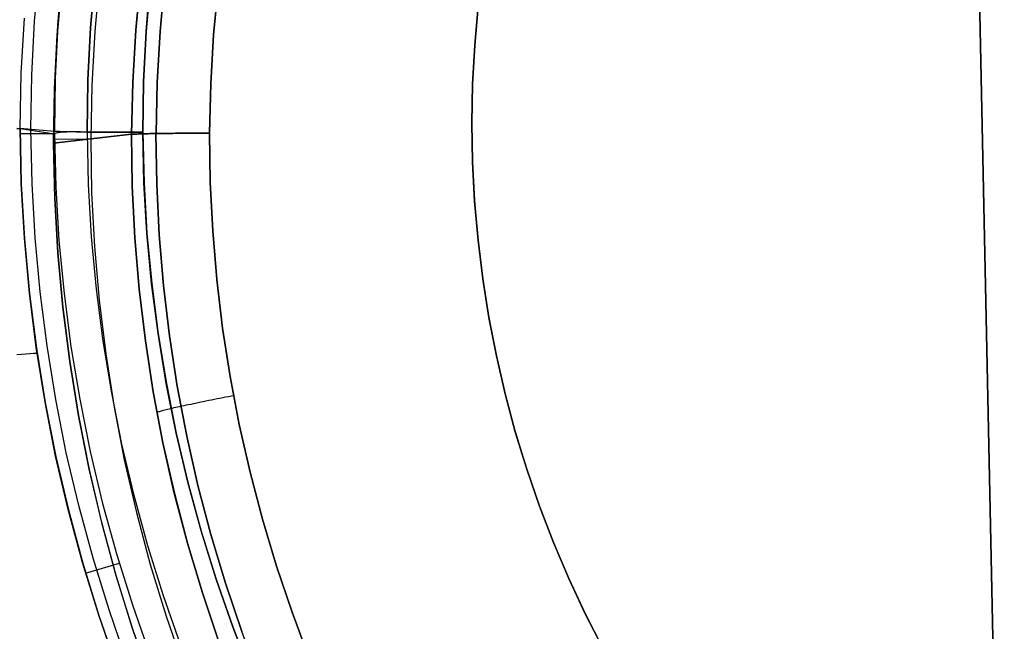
# Model space of a CAD drawing. Header units: millimetres. Extents: x -273 to 273, y -240 to 302.
# Tile 156 of 256: x 146 to 158, y -159 to -152. Entities that reach past the tile are written whole.
import ezdxf

# ---------------------------------------------------------------- set-up
doc = ezdxf.new("R2010")
doc.units = ezdxf.units.MM
doc.header["$MEASUREMENT"] = 0
doc.layers.add('IGES level 1', color=7, linetype='Continuous', true_color=0x3e413d)
doc.layers.add('IGES level 2', color=7, linetype='Continuous', true_color=0x008000)

msp = doc.modelspace()

# ---------------------------------------------------------------- linework, layer by layer
at = {"layer": 'IGES level 1'}
for p, q in [((146.549, -151.79, 418.905), (146.603, -151.165, 418.894)), ((146.871, -151.218, 417.879), (146.819, -151.834, 417.889)), ((146.819, -151.834, 417.889), (146.871, -151.218, 417.879)), ((147.199, -151.866, 417.337), (147.25, -151.261, 417.327)), ((147.25, -151.261, 417.327), (147.199, -151.866, 417.337)), ((147.302, -151.284, 411.29), (147.246, -151.907, 411.296)), ((147.779, -151.29, 413.048), (147.723, -151.893, 413.057)), ((147.723, -151.893, 413.058), (147.778, -151.29, 413.048)), ((146.866, -151.317, 409.669), (146.812, -151.946, 409.68)), ((146.812, -151.946, 409.68), (146.866, -151.317, 409.669)), ((147.843, -151.91, 417.15), (147.892, -151.327, 417.14)), ((147.893, -151.327, 417.14), (147.844, -151.91, 417.15)), ((148.06, -151.315, 413.519), (148.006, -151.907, 413.529)), ((148.006, -151.907, 413.529), (148.06, -151.315, 413.519)), ((148.626, -151.947, 413.797), (148.678, -151.378, 413.787)), ((148.678, -151.378, 413.787), (148.626, -151.947, 413.797)), ((151.692, -151.63, 416.526), (151.653, -152.077, 416.526)), ((151.698, -151.614, 417.378), (151.657, -152.066, 417.386)), ((151.657, -152.066, 413.984), (151.698, -151.614, 413.976)), ((151.698, -151.614, 413.976), (151.657, -152.066, 413.984)), ((151.657, -152.066, 417.386), (151.698, -151.614, 417.378)), ((146.394, -152.393, 419.384), (146.43, -151.753, 419.369)), ((146.394, -152.393, 419.385), (146.43, -151.753, 419.369)), ((146.517, -152.416, 418.917), (146.549, -151.79, 418.905)), ((146.819, -151.834, 417.889), (146.788, -152.452, 417.901)), ((146.789, -152.451, 417.901), (146.819, -151.834, 417.889)), ((147.168, -152.472, 417.349), (147.199, -151.866, 417.337)), ((147.199, -151.866, 417.337), (147.168, -152.472, 417.349)), ((146.812, -151.946, 409.68), (146.78, -152.577, 409.693)), ((146.78, -152.577, 409.693), (146.812, -151.946, 409.68)), ((147.246, -151.907, 411.296), (147.212, -152.531, 411.304)), ((147.723, -151.893, 413.057), (147.688, -152.497, 413.068)), ((147.688, -152.497, 413.069), (147.723, -151.893, 413.058)), ((147.813, -152.494, 417.162), (147.843, -151.91, 417.15)), ((147.844, -151.91, 417.15), (147.814, -152.494, 417.162)), ((148.006, -151.907, 413.529), (147.972, -152.5, 413.54)), ((147.972, -152.5, 413.54), (148.006, -151.907, 413.529)), ((148.593, -152.518, 413.808), (148.626, -151.947, 413.797)), ((148.626, -151.947, 413.797), (148.593, -152.518, 413.808)), ((151.653, -152.077, 416.526), (151.63, -152.525, 416.526)), ((151.657, -152.066, 417.386), (151.632, -152.52, 417.394)), ((151.632, -152.52, 413.992), (151.657, -152.066, 413.984)), ((151.657, -152.066, 413.984), (151.632, -152.52, 413.992)), ((151.632, -152.52, 417.394), (151.657, -152.066, 417.386)), ((146.38, -153.034, 419.402), (146.394, -152.393, 419.384)), ((146.38, -153.034, 419.402), (146.394, -152.393, 419.385)), ((146.507, -153.044, 418.93), (146.517, -152.416, 418.917)), ((146.779, -153.069, 417.914), (146.789, -152.451, 417.901)), ((146.788, -152.452, 417.901), (146.779, -153.07, 417.914)), ((147.159, -153.078, 417.363), (147.168, -152.472, 417.349)), ((147.168, -152.472, 417.349), (147.159, -153.078, 417.363)), ((147.212, -152.531, 411.304), (147.2, -153.157, 411.313)), ((147.688, -152.497, 413.068), (147.674, -153.103, 413.081)), ((147.674, -153.103, 413.081), (147.688, -152.497, 413.069)), ((147.804, -153.079, 417.174), (147.813, -152.494, 417.162)), ((147.814, -152.494, 417.162), (147.805, -153.079, 417.175)), ((147.972, -152.5, 413.54), (147.958, -153.094, 413.553)), ((147.958, -153.094, 413.553), (147.972, -152.5, 413.54)), ((148.58, -153.09, 413.82), (148.593, -152.518, 413.808)), ((148.593, -152.518, 413.808), (148.58, -153.09, 413.82)), ((151.632, -152.52, 417.394), (151.622, -152.974, 417.403)), ((151.622, -152.974, 414.002), (151.632, -152.52, 413.992)), ((151.632, -152.52, 413.992), (151.622, -152.974, 414.002)), ((151.622, -152.974, 417.403), (151.632, -152.52, 417.394)), ((151.63, -152.525, 416.526), (151.622, -152.974, 416.526)), ((146.78, -152.577, 409.693), (146.769, -153.208, 409.707)), ((146.769, -153.208, 409.707), (146.78, -152.577, 409.693)), ((151.622, -152.974, 417.403), (151.631, -153.428, 417.412)), ((151.631, -153.428, 414.01), (151.622, -152.974, 414.002)), ((151.622, -152.974, 414.002), (151.631, -153.428, 414.01)), ((151.622, -152.974, 417.403), (151.622, -152.974, 414.002)), ((151.631, -153.428, 417.412), (151.622, -152.974, 417.403)), ((151.622, -152.974, 416.61), (151.63, -153.422, 416.61)), ((151.622, -152.974, 414.002), (151.622, -152.974, 417.403)), ((146.343, -153.031, 419.533), (146.38, -153.034, 419.402)), ((146.343, -153.037, 419.534), (146.381, -153.039, 419.402)), ((146.779, -153.07, 417.914), (146.38, -153.034, 419.402)), ((146.38, -153.034, 419.402), (146.78, -153.096, 417.914)), ((146.394, -153.673, 419.415), (146.38, -153.034, 419.402)), ((146.78, -153.096, 417.914), (146.38, -153.099, 419.403)), ((146.381, -153.039, 419.402), (146.394, -153.678, 419.415)), ((146.52, -153.676, 418.945), (146.506, -153.045, 418.934)), ((147.674, -153.103, 413.081), (146.769, -153.208, 409.707)), ((146.769, -153.208, 409.707), (147.674, -153.103, 413.081)), ((146.789, -153.07, 417.881), (146.779, -153.069, 417.914)), ((146.789, -153.093, 417.881), (146.78, -153.096, 417.914)), ((146.78, -153.096, 417.914), (146.795, -153.716, 417.925)), ((146.78, -153.096, 417.914), (146.795, -153.716, 417.925)), ((146.799, -153.07, 417.849), (146.789, -153.07, 417.881)), ((146.799, -153.091, 417.849), (146.789, -153.093, 417.881)), ((146.811, -153.071, 417.816), (146.799, -153.07, 417.849)), ((146.811, -153.088, 417.817), (146.799, -153.091, 417.849)), ((146.824, -153.071, 417.785), (146.811, -153.071, 417.816)), ((146.824, -153.086, 417.785), (146.811, -153.088, 417.817)), ((146.837, -153.072, 417.754), (146.824, -153.071, 417.785)), ((146.837, -153.084, 417.754), (146.824, -153.086, 417.785)), ((146.852, -153.073, 417.723), (146.837, -153.072, 417.754)), ((146.852, -153.082, 417.723), (146.837, -153.084, 417.754)), ((146.868, -153.073, 417.693), (146.852, -153.073, 417.723)), ((146.868, -153.08, 417.693), (146.852, -153.082, 417.723)), ((146.885, -153.074, 417.663), (146.868, -153.073, 417.693)), ((146.885, -153.079, 417.663), (146.868, -153.08, 417.693)), ((146.903, -153.074, 417.634), (146.885, -153.074, 417.663)), ((146.903, -153.078, 417.634), (146.885, -153.079, 417.663)), ((146.922, -153.075, 417.606), (146.903, -153.074, 417.634)), ((146.922, -153.077, 417.605), (146.903, -153.078, 417.634)), ((146.942, -153.075, 417.578), (146.922, -153.075, 417.606)), ((146.942, -153.076, 417.577), (146.922, -153.077, 417.605)), ((146.962, -153.075, 417.551), (146.942, -153.075, 417.578)), ((146.963, -153.075, 417.55), (146.942, -153.076, 417.577)), ((146.984, -153.076, 417.524), (146.962, -153.075, 417.551)), ((146.985, -153.075, 417.524), (146.963, -153.075, 417.55)), ((147.007, -153.076, 417.499), (146.984, -153.076, 417.524)), ((147.007, -153.075, 417.498), (146.985, -153.075, 417.524)), ((147.031, -153.075, 417.473), (147.007, -153.075, 417.498)), ((147.03, -153.077, 417.474), (147.007, -153.076, 417.499)), ((147.054, -153.077, 417.45), (147.03, -153.077, 417.474)), ((147.055, -153.075, 417.449), (147.031, -153.075, 417.473)), ((147.079, -153.077, 417.427), (147.054, -153.077, 417.45)), ((147.08, -153.076, 417.426), (147.055, -153.075, 417.449)), ((147.105, -153.078, 417.405), (147.079, -153.077, 417.427)), ((147.106, -153.077, 417.404), (147.08, -153.076, 417.426)), ((147.132, -153.078, 417.383), (147.105, -153.078, 417.405)), ((147.133, -153.078, 417.382), (147.106, -153.077, 417.404)), ((147.159, -153.078, 417.363), (147.132, -153.078, 417.383)), ((147.161, -153.079, 417.362), (147.133, -153.078, 417.382)), ((147.187, -153.079, 417.343), (147.159, -153.078, 417.363)), ((147.175, -153.688, 417.372), (147.161, -153.079, 417.362)), ((147.161, -153.079, 417.362), (147.189, -153.079, 417.342)), ((147.175, -153.688, 417.372), (147.161, -153.079, 417.362)), ((147.216, -153.079, 417.324), (147.187, -153.079, 417.343)), ((147.189, -153.079, 417.342), (147.217, -153.079, 417.324)), ((147.245, -153.079, 417.307), (147.216, -153.079, 417.324)), ((147.217, -153.079, 417.324), (147.247, -153.08, 417.306)), ((147.275, -153.079, 417.29), (147.245, -153.079, 417.307)), ((147.247, -153.08, 417.306), (147.277, -153.08, 417.289)), ((147.306, -153.079, 417.275), (147.275, -153.079, 417.29)), ((147.277, -153.08, 417.289), (147.307, -153.08, 417.274)), ((147.337, -153.079, 417.26), (147.306, -153.079, 417.275)), ((147.307, -153.08, 417.274), (147.338, -153.08, 417.259)), ((147.368, -153.08, 417.247), (147.337, -153.079, 417.26)), ((147.338, -153.08, 417.259), (147.37, -153.08, 417.246)), ((147.4, -153.08, 417.234), (147.368, -153.08, 417.247)), ((147.37, -153.08, 417.246), (147.401, -153.08, 417.234)), ((147.433, -153.08, 417.223), (147.4, -153.08, 417.234)), ((147.401, -153.08, 417.234), (147.434, -153.08, 417.223)), ((147.466, -153.08, 417.213), (147.433, -153.08, 417.223)), ((147.434, -153.08, 417.223), (147.466, -153.08, 417.212)), ((147.499, -153.08, 417.204), (147.466, -153.08, 417.213)), ((147.466, -153.08, 417.212), (147.499, -153.08, 417.204)), ((147.532, -153.08, 417.196), (147.499, -153.08, 417.204)), ((147.499, -153.08, 417.204), (147.533, -153.08, 417.196)), ((147.566, -153.08, 417.189), (147.532, -153.08, 417.196)), ((147.533, -153.08, 417.196), (147.566, -153.08, 417.189)), ((147.6, -153.08, 417.183), (147.566, -153.08, 417.189)), ((147.566, -153.08, 417.189), (147.6, -153.08, 417.183)), ((147.634, -153.079, 417.179), (147.6, -153.08, 417.183)), ((147.6, -153.08, 417.183), (147.634, -153.08, 417.179)), ((147.668, -153.079, 417.176), (147.634, -153.079, 417.179)), ((147.634, -153.08, 417.179), (147.668, -153.08, 417.176)), ((147.702, -153.079, 417.174), (147.668, -153.079, 417.176)), ((147.668, -153.08, 417.176), (147.702, -153.08, 417.174)), ((147.674, -153.103, 413.081), (147.684, -153.102, 413.114)), ((147.684, -153.102, 413.114), (147.674, -153.103, 413.081)), ((147.674, -153.103, 413.081), (147.683, -153.704, 413.091)), ((147.683, -153.704, 413.091), (147.674, -153.103, 413.081)), ((147.684, -153.102, 413.114), (147.695, -153.102, 413.147)), ((147.695, -153.102, 413.147), (147.684, -153.102, 413.114)), ((147.695, -153.102, 413.147), (147.707, -153.101, 413.18)), ((147.706, -153.101, 413.18), (147.695, -153.102, 413.147)), ((147.736, -153.079, 417.173), (147.702, -153.079, 417.174)), ((147.702, -153.08, 417.174), (147.736, -153.08, 417.173)), ((147.719, -153.1, 413.212), (147.706, -153.101, 413.18)), ((147.707, -153.101, 413.18), (147.72, -153.1, 413.213)), ((147.734, -153.1, 413.244), (147.719, -153.1, 413.212)), ((147.72, -153.1, 413.213), (147.734, -153.1, 413.244)), ((147.734, -153.1, 413.244), (147.749, -153.099, 413.276)), ((147.749, -153.099, 413.275), (147.734, -153.1, 413.244)), ((147.771, -153.079, 417.173), (147.736, -153.079, 417.173)), ((147.736, -153.08, 417.173), (147.77, -153.08, 417.173)), ((147.749, -153.099, 413.276), (147.766, -153.099, 413.307)), ((147.765, -153.099, 413.306), (147.749, -153.099, 413.275)), ((147.783, -153.098, 413.336), (147.765, -153.099, 413.306)), ((147.766, -153.099, 413.307), (147.783, -153.098, 413.337)), ((147.77, -153.08, 417.173), (147.805, -153.079, 417.175)), ((147.805, -153.079, 417.175), (147.771, -153.079, 417.173)), ((147.783, -153.098, 413.337), (147.802, -153.097, 413.366)), ((147.801, -153.097, 413.366), (147.783, -153.098, 413.336)), ((147.82, -153.097, 413.395), (147.801, -153.097, 413.366)), ((147.802, -153.097, 413.366), (147.821, -153.097, 413.395)), ((147.818, -153.666, 417.185), (147.804, -153.079, 417.174)), ((147.805, -153.079, 417.175), (147.819, -153.666, 417.185)), ((147.841, -153.096, 413.423), (147.82, -153.097, 413.395)), ((147.821, -153.097, 413.395), (147.842, -153.096, 413.423)), ((147.862, -153.096, 413.45), (147.841, -153.096, 413.423)), ((147.842, -153.096, 413.423), (147.863, -153.096, 413.451)), ((147.885, -153.095, 413.477), (147.862, -153.096, 413.45)), ((147.863, -153.096, 413.451), (147.885, -153.095, 413.478)), ((147.885, -153.095, 413.478), (147.909, -153.095, 413.504)), ((147.908, -153.095, 413.503), (147.885, -153.095, 413.477)), ((147.932, -153.094, 413.528), (147.908, -153.095, 413.503)), ((147.909, -153.095, 413.504), (147.933, -153.094, 413.529)), ((147.957, -153.094, 413.552), (147.932, -153.094, 413.528)), ((147.933, -153.094, 413.529), (147.958, -153.094, 413.553)), ((147.957, -153.094, 413.552), (147.966, -153.684, 413.562)), ((147.983, -153.094, 413.575), (147.957, -153.094, 413.552)), ((147.966, -153.684, 413.562), (147.957, -153.094, 413.552)), ((147.958, -153.094, 413.553), (147.984, -153.094, 413.576)), ((148.009, -153.093, 413.598), (147.983, -153.094, 413.575)), ((147.984, -153.094, 413.576), (148.01, -153.093, 413.598)), ((148.036, -153.093, 413.619), (148.009, -153.093, 413.598)), ((148.01, -153.093, 413.598), (148.037, -153.093, 413.62)), ((148.064, -153.093, 413.639), (148.036, -153.093, 413.619)), ((148.037, -153.093, 413.62), (148.065, -153.093, 413.64)), ((148.093, -153.092, 413.659), (148.064, -153.093, 413.639)), ((148.065, -153.093, 413.64), (148.094, -153.092, 413.659)), ((148.122, -153.092, 413.677), (148.093, -153.092, 413.659)), ((148.094, -153.092, 413.659), (148.123, -153.092, 413.678)), ((148.152, -153.092, 413.695), (148.122, -153.092, 413.677)), ((148.123, -153.092, 413.678), (148.153, -153.092, 413.695)), ((148.183, -153.091, 413.711), (148.152, -153.092, 413.695)), ((148.153, -153.092, 413.695), (148.183, -153.091, 413.711)), ((148.183, -153.091, 413.711), (148.214, -153.091, 413.727)), ((148.214, -153.091, 413.726), (148.183, -153.091, 413.711)), ((148.214, -153.091, 413.727), (148.246, -153.091, 413.741)), ((148.245, -153.091, 413.74), (148.214, -153.091, 413.726)), ((148.277, -153.091, 413.754), (148.245, -153.091, 413.74)), ((148.246, -153.091, 413.741), (148.278, -153.091, 413.754)), ((148.31, -153.091, 413.766), (148.277, -153.091, 413.754)), ((148.278, -153.091, 413.754), (148.31, -153.091, 413.766)), ((148.31, -153.091, 413.766), (148.343, -153.09, 413.777)), ((148.342, -153.09, 413.776), (148.31, -153.091, 413.766)), ((148.376, -153.09, 413.786), (148.342, -153.09, 413.776)), ((148.343, -153.09, 413.777), (148.376, -153.09, 413.786)), ((148.376, -153.09, 413.786), (148.409, -153.09, 413.795)), ((148.409, -153.09, 413.795), (148.376, -153.09, 413.786)), ((148.409, -153.09, 413.795), (148.443, -153.09, 413.802)), ((148.443, -153.09, 413.802), (148.409, -153.09, 413.795)), ((148.443, -153.09, 413.802), (148.477, -153.09, 413.808)), ((148.477, -153.09, 413.808), (148.443, -153.09, 413.802)), ((148.477, -153.09, 413.808), (148.511, -153.09, 413.813)), ((148.511, -153.09, 413.813), (148.477, -153.09, 413.808)), ((148.511, -153.09, 413.813), (148.546, -153.09, 413.817)), ((148.545, -153.09, 413.817), (148.511, -153.09, 413.813)), ((148.58, -153.09, 413.82), (148.545, -153.09, 413.817)), ((148.546, -153.09, 413.817), (148.58, -153.09, 413.82)), ((148.588, -153.658, 413.83), (148.58, -153.09, 413.82)), ((148.58, -153.09, 413.82), (148.588, -153.658, 413.83)), ((146.769, -153.158, 409.706), (147.201, -153.157, 411.316)), ((146.769, -153.208, 409.707), (146.783, -153.844, 409.718)), ((146.783, -153.844, 409.718), (146.769, -153.208, 409.707)), ((147.201, -153.157, 411.317), (147.211, -153.783, 411.324)), ((151.63, -153.422, 416.61), (151.653, -153.871, 416.61)), ((151.631, -153.428, 417.412), (151.655, -153.881, 417.421)), ((151.655, -153.881, 414.019), (151.631, -153.428, 414.01)), ((151.631, -153.428, 414.01), (151.655, -153.881, 414.019)), ((151.655, -153.881, 417.421), (151.631, -153.428, 417.412)), ((146.43, -154.311, 419.43), (146.394, -153.673, 419.415)), ((146.394, -153.678, 419.415), (146.431, -154.317, 419.43)), ((146.556, -154.306, 418.957), (146.52, -153.676, 418.945)), ((147.211, -154.296, 417.385), (147.175, -153.688, 417.372)), ((147.211, -154.296, 417.385), (147.175, -153.688, 417.372)), ((147.852, -154.252, 417.197), (147.818, -153.666, 417.185)), ((147.819, -153.666, 417.185), (147.853, -154.253, 417.197)), ((147.966, -153.684, 413.562), (147.995, -154.273, 413.574)), ((147.995, -154.273, 413.574), (147.966, -153.684, 413.562)), ((148.617, -154.225, 413.841), (148.588, -153.658, 413.83)), ((148.588, -153.658, 413.83), (148.617, -154.225, 413.841)), ((146.795, -153.716, 417.925), (146.832, -154.336, 417.937)), ((146.795, -153.716, 417.925), (146.832, -154.336, 417.937)), ((147.211, -153.783, 411.324), (147.244, -154.408, 411.333)), ((147.683, -153.704, 413.091), (147.713, -154.305, 413.102)), ((147.713, -154.305, 413.102), (147.683, -153.704, 413.091)), ((146.783, -153.844, 409.718), (146.819, -154.479, 409.73)), ((146.819, -154.479, 409.73), (146.783, -153.844, 409.718)), ((151.653, -153.871, 416.61), (151.692, -154.318, 416.61)), ((151.655, -153.881, 417.421), (151.695, -154.333, 417.431)), ((151.695, -154.333, 414.03), (151.655, -153.881, 414.019)), ((151.655, -153.881, 414.019), (151.695, -154.333, 414.03)), ((151.695, -154.333, 417.432), (151.655, -153.881, 417.421)), ((147.907, -154.837, 417.21), (147.852, -154.252, 417.197)), ((147.853, -154.253, 417.197), (147.908, -154.837, 417.21)), ((148.664, -154.791, 413.853), (148.617, -154.225, 413.841)), ((148.617, -154.225, 413.841), (148.664, -154.791, 413.853)), ((146.488, -154.948, 419.446), (146.43, -154.311, 419.43)), ((146.431, -154.317, 419.43), (146.489, -154.953, 419.447)), ((146.613, -154.935, 418.971), (146.556, -154.306, 418.957)), ((146.832, -154.336, 417.937), (146.891, -154.953, 417.95)), ((146.832, -154.336, 417.937), (146.891, -154.953, 417.95)), ((147.267, -154.903, 417.398), (147.211, -154.296, 417.385)), ((147.267, -154.903, 417.398), (147.211, -154.296, 417.385)), ((147.713, -154.305, 413.102), (147.763, -154.904, 413.114)), ((147.763, -154.904, 413.114), (147.713, -154.305, 413.102)), ((147.995, -154.273, 413.574), (148.045, -154.861, 413.587)), ((148.045, -154.861, 413.587), (147.995, -154.273, 413.574)), ((151.692, -154.318, 416.61), (151.746, -154.763, 416.61)), ((151.695, -154.333, 417.431), (151.75, -154.784, 417.443)), ((151.75, -154.784, 414.041), (151.695, -154.333, 414.03)), ((151.695, -154.333, 414.03), (151.75, -154.784, 414.041)), ((151.75, -154.784, 417.443), (151.695, -154.333, 417.432)), ((146.819, -154.479, 409.73), (146.877, -155.113, 409.744)), ((146.877, -155.113, 409.744), (146.819, -154.479, 409.73)), ((147.244, -154.408, 411.333), (147.298, -155.032, 411.343)), ((147.982, -155.419, 417.224), (147.907, -154.837, 417.21)), ((147.908, -154.837, 417.21), (147.983, -155.42, 417.224)), ((148.731, -155.354, 413.867), (148.664, -154.791, 413.853)), ((148.664, -154.791, 413.853), (148.731, -155.355, 413.867)), ((151.746, -154.763, 416.61), (151.816, -155.207, 416.61)), ((151.75, -154.784, 417.443), (151.821, -155.232, 417.455)), ((151.821, -155.232, 414.054), (151.75, -154.784, 414.041)), ((151.75, -154.784, 414.041), (151.821, -155.232, 414.054)), ((151.821, -155.232, 417.455), (151.75, -154.784, 417.443)), ((146.568, -155.582, 419.464), (146.488, -154.948, 419.446)), ((146.693, -155.561, 418.986), (146.613, -154.935, 418.971)), ((147.345, -155.507, 417.413), (147.267, -154.903, 417.398)), ((147.345, -155.507, 417.413), (147.267, -154.903, 417.398)), ((147.763, -154.904, 413.114), (147.835, -155.501, 413.128)), ((147.834, -155.501, 413.128), (147.763, -154.904, 413.114)), ((148.045, -154.861, 413.587), (148.114, -155.446, 413.601)), ((148.114, -155.446, 413.601), (148.045, -154.861, 413.587)), ((146.489, -154.953, 419.447), (146.569, -155.588, 419.465)), ((146.891, -154.953, 417.95), (146.971, -155.568, 417.964)), ((146.891, -154.953, 417.95), (146.971, -155.568, 417.964)), ((147.298, -155.032, 411.343), (147.374, -155.653, 411.354)), ((146.877, -155.113, 409.744), (146.957, -155.744, 409.76)), ((146.957, -155.744, 409.76), (146.877, -155.113, 409.744)), ((151.816, -155.207, 416.61), (151.9, -155.647, 416.61)), ((151.821, -155.232, 417.455), (151.908, -155.678, 417.469)), ((151.908, -155.678, 414.067), (151.821, -155.232, 414.054)), ((151.821, -155.232, 414.054), (151.908, -155.678, 414.067)), ((151.908, -155.678, 417.469), (151.821, -155.232, 417.455)), ((148.818, -155.916, 413.882), (148.731, -155.354, 413.867)), ((148.731, -155.355, 413.867), (148.818, -155.916, 413.882)), ((147.444, -156.108, 417.429), (147.345, -155.507, 417.413)), ((147.444, -156.108, 417.429), (147.345, -155.507, 417.413)), ((147.926, -156.095, 413.143), (147.834, -155.501, 413.128)), ((147.835, -155.501, 413.128), (147.926, -156.095, 413.143)), ((148.077, -155.999, 417.24), (147.982, -155.419, 417.224)), ((147.983, -155.42, 417.224), (148.078, -155.999, 417.24)), ((148.114, -155.446, 413.601), (148.204, -156.029, 413.616)), ((148.204, -156.029, 413.616), (148.114, -155.446, 413.601)), ((146.67, -156.214, 419.484), (146.568, -155.582, 419.464)), ((146.569, -155.588, 419.465), (146.671, -156.219, 419.485)), ((146.794, -156.184, 419.002), (146.693, -155.561, 418.986)), ((146.971, -155.568, 417.964), (147.072, -156.18, 417.98)), ((146.971, -155.568, 417.964), (147.072, -156.18, 417.98)), ((146.341, -155.661, 420.119), (146.396, -155.657, 419.995)), ((146.396, -155.657, 419.995), (146.447, -155.653, 419.868)), ((146.447, -155.653, 419.868), (146.493, -155.65, 419.74)), ((146.493, -155.65, 419.74), (146.535, -155.647, 419.61)), ((146.535, -155.647, 419.61), (146.573, -155.645, 419.479)), ((146.957, -155.744, 409.76), (147.058, -156.372, 409.776)), ((147.059, -156.371, 409.777), (146.957, -155.744, 409.76)), ((147.374, -155.653, 411.354), (147.471, -156.272, 411.365)), ((151.9, -155.647, 416.61), (152, -156.085, 416.61)), ((151.908, -155.678, 417.469), (152.01, -156.12, 417.483)), ((152.01, -156.12, 414.081), (151.908, -155.678, 414.067)), ((151.908, -155.678, 414.067), (152.01, -156.12, 414.081)), ((152.01, -156.12, 417.483), (151.908, -155.678, 417.469)), ((148.924, -156.473, 413.898), (148.818, -155.916, 413.882)), ((148.818, -155.916, 413.882), (148.924, -156.473, 413.898)), ((148.192, -156.575, 417.257), (148.077, -155.999, 417.24)), ((148.078, -155.999, 417.24), (148.193, -156.575, 417.257)), ((148.204, -156.029, 413.616), (148.314, -156.609, 413.633)), ((148.314, -156.609, 413.633), (148.204, -156.029, 413.616)), ((152, -156.085, 416.61), (152.115, -156.519, 416.61)), ((146.917, -156.803, 419.019), (146.794, -156.184, 419.002)), ((147.072, -156.18, 417.98), (147.194, -156.788, 417.997)), ((147.072, -156.18, 417.98), (147.194, -156.788, 417.997)), ((147.563, -156.705, 417.447), (147.444, -156.108, 417.429)), ((147.563, -156.705, 417.447), (147.444, -156.108, 417.429)), ((147.926, -156.095, 413.143), (148.038, -156.686, 413.159)), ((148.038, -156.686, 413.159), (147.926, -156.095, 413.143)), ((148.538, -156.204, 413.82), (148.507, -156.21, 413.806)), ((148.57, -156.197, 413.833), (148.538, -156.204, 413.82)), ((148.601, -156.191, 413.845), (148.57, -156.197, 413.833)), ((148.634, -156.184, 413.856), (148.601, -156.191, 413.845)), ((148.666, -156.178, 413.865), (148.634, -156.184, 413.856)), ((148.699, -156.171, 413.874), (148.666, -156.178, 413.865)), ((148.732, -156.165, 413.881), (148.699, -156.171, 413.874)), ((148.766, -156.158, 413.887), (148.732, -156.165, 413.881)), ((148.799, -156.152, 413.892), (148.766, -156.158, 413.887)), ((148.833, -156.145, 413.896), (148.799, -156.152, 413.892)), ((148.867, -156.139, 413.898), (148.833, -156.145, 413.896)), ((152.01, -156.12, 417.483), (152.128, -156.559, 417.498)), ((152.128, -156.559, 414.096), (152.01, -156.12, 414.081)), ((152.01, -156.12, 414.081), (152.128, -156.559, 414.097)), ((152.128, -156.559, 417.498), (152.01, -156.12, 417.483)), ((146.793, -156.841, 419.506), (146.67, -156.214, 419.484)), ((146.671, -156.219, 419.485), (146.795, -156.846, 419.507)), ((147.471, -156.272, 411.365), (147.59, -156.886, 411.378)), ((148.006, -156.323, 413.253), (147.995, -156.326, 413.222)), ((148.018, -156.32, 413.284), (148.006, -156.323, 413.253)), ((148.03, -156.316, 413.314), (148.018, -156.32, 413.284)), ((148.044, -156.313, 413.344), (148.03, -156.316, 413.314)), ((148.059, -156.309, 413.373), (148.044, -156.313, 413.344)), ((148.074, -156.305, 413.402), (148.059, -156.309, 413.373)), ((148.091, -156.301, 413.43), (148.074, -156.305, 413.402)), ((148.109, -156.297, 413.458), (148.091, -156.301, 413.43)), ((148.127, -156.293, 413.485), (148.109, -156.297, 413.458)), ((148.146, -156.288, 413.512), (148.127, -156.293, 413.485)), ((148.166, -156.283, 413.537), (148.146, -156.288, 413.512)), ((148.187, -156.279, 413.562), (148.166, -156.283, 413.537)), ((148.209, -156.274, 413.587), (148.187, -156.279, 413.562)), ((148.232, -156.269, 413.61), (148.209, -156.274, 413.587)), ((148.255, -156.264, 413.633), (148.232, -156.269, 413.61)), ((148.281, -156.258, 413.657), (148.255, -156.263, 413.634)), ((148.307, -156.252, 413.679), (148.281, -156.258, 413.657)), ((148.333, -156.247, 413.7), (148.307, -156.252, 413.679)), ((148.361, -156.241, 413.72), (148.333, -156.247, 413.7)), ((148.389, -156.235, 413.74), (148.361, -156.241, 413.72)), ((148.417, -156.229, 413.758), (148.389, -156.235, 413.74)), ((148.447, -156.223, 413.775), (148.417, -156.229, 413.758)), ((148.477, -156.216, 413.791), (148.447, -156.223, 413.775)), ((148.507, -156.21, 413.806), (148.477, -156.216, 413.791)), ((147.058, -156.372, 409.776), (147.182, -156.996, 409.795)), ((147.182, -156.995, 409.795), (147.059, -156.371, 409.777)), ((147.985, -156.329, 413.19), (147.976, -156.332, 413.159)), ((147.995, -156.326, 413.222), (147.985, -156.329, 413.19)), ((149.049, -157.027, 413.916), (148.924, -156.473, 413.898)), ((148.924, -156.473, 413.898), (149.049, -157.027, 413.916)), ((152.115, -156.519, 416.61), (152.245, -156.948, 416.61)), ((148.327, -157.146, 417.275), (148.192, -156.575, 417.257)), ((148.193, -156.575, 417.257), (148.328, -157.146, 417.275)), ((148.314, -156.609, 413.633), (148.444, -157.184, 413.651)), ((148.444, -157.184, 413.651), (148.314, -156.609, 413.633)), ((152.128, -156.559, 417.498), (152.261, -156.993, 417.514)), ((152.261, -156.993, 414.113), (152.128, -156.559, 414.096)), ((152.128, -156.559, 414.097), (152.261, -156.993, 414.113)), ((152.261, -156.993, 417.515), (152.128, -156.559, 417.498)), ((147.703, -157.298, 417.466), (147.563, -156.705, 417.447)), ((147.703, -157.298, 417.466), (147.563, -156.705, 417.447)), ((148.038, -156.686, 413.159), (148.171, -157.272, 413.177)), ((148.17, -157.272, 413.177), (148.038, -156.686, 413.159)), ((146.939, -157.463, 419.529), (146.793, -156.841, 419.506)), ((146.795, -156.846, 419.507), (146.941, -157.468, 419.53)), ((147.061, -157.417, 419.038), (146.917, -156.803, 419.019)), ((147.194, -156.788, 417.997), (147.338, -157.392, 418.015)), ((147.194, -156.788, 417.997), (147.338, -157.392, 418.015)), ((147.59, -156.886, 411.378), (147.731, -157.496, 411.391)), ((147.328, -157.614, 409.814), (147.182, -156.995, 409.795)), ((147.182, -156.996, 409.795), (147.327, -157.615, 409.814)), ((152.245, -156.948, 416.61), (152.389, -157.373, 416.61)), ((152.261, -156.993, 417.514), (152.408, -157.422, 417.532)), ((152.408, -157.422, 414.13), (152.261, -156.993, 414.113)), ((152.261, -156.993, 414.113), (152.408, -157.422, 414.13)), ((152.408, -157.422, 417.532), (152.261, -156.993, 417.515)), ((149.193, -157.576, 413.934), (149.049, -157.027, 413.916)), ((149.049, -157.027, 413.916), (149.193, -157.576, 413.934)), ((148.482, -157.712, 417.295), (148.327, -157.146, 417.275)), ((148.328, -157.146, 417.275), (148.483, -157.713, 417.295)), ((148.444, -157.184, 413.651), (148.594, -157.754, 413.67)), ((148.594, -157.754, 413.67), (148.444, -157.184, 413.651)), ((147.863, -157.886, 417.486), (147.703, -157.298, 417.466)), ((147.863, -157.886, 417.486), (147.703, -157.298, 417.466)), ((148.323, -157.854, 413.195), (148.17, -157.272, 413.177)), ((148.171, -157.272, 413.177), (148.323, -157.854, 413.195)), ((147.106, -158.08, 419.554), (146.939, -157.463, 419.529)), ((147.227, -158.026, 419.058), (147.061, -157.417, 419.038)), ((147.338, -157.392, 418.015), (147.502, -157.99, 418.035)), ((147.338, -157.392, 418.015), (147.502, -157.99, 418.035)), ((152.389, -157.373, 416.61), (152.549, -157.793, 416.61)), ((152.408, -157.422, 417.532), (152.571, -157.846, 417.55)), ((152.571, -157.846, 414.148), (152.408, -157.422, 414.13)), ((152.408, -157.422, 414.13), (152.571, -157.846, 414.148)), ((152.571, -157.846, 417.55), (152.408, -157.422, 417.532)), ((146.941, -157.468, 419.53), (147.108, -158.085, 419.555)), ((147.731, -157.496, 411.391), (147.892, -158.101, 411.405)), ((149.355, -158.12, 413.954), (149.193, -157.576, 413.934)), ((149.193, -157.576, 413.934), (149.355, -158.12, 413.954)), ((147.327, -157.615, 409.814), (147.493, -158.229, 409.835)), ((147.494, -158.228, 409.835), (147.328, -157.614, 409.814)), ((148.656, -158.273, 417.316), (148.482, -157.712, 417.295)), ((148.483, -157.713, 417.295), (148.657, -158.273, 417.316)), ((148.594, -157.754, 413.67), (148.763, -158.319, 413.691)), ((148.763, -158.319, 413.691), (148.594, -157.754, 413.67)), ((152.549, -157.793, 416.61), (152.722, -158.207, 416.61)), ((148.044, -158.467, 417.507), (147.863, -157.886, 417.486)), ((148.044, -158.467, 417.507), (147.863, -157.886, 417.486)), ((148.323, -157.854, 413.195), (148.496, -158.43, 413.215)), ((148.496, -158.43, 413.215), (148.323, -157.854, 413.195)), ((152.571, -157.846, 417.55), (152.748, -158.263, 417.569)), ((152.748, -158.263, 414.167), (152.571, -157.846, 414.148)), ((152.571, -157.846, 414.148), (152.748, -158.263, 414.167)), ((152.748, -158.263, 417.569), (152.571, -157.846, 417.55)), ((147.413, -158.629, 419.08), (147.227, -158.026, 419.058)), ((147.502, -157.99, 418.035), (147.687, -158.582, 418.055)), ((147.502, -157.99, 418.035), (147.687, -158.582, 418.055)), ((147.294, -158.691, 419.581), (147.106, -158.08, 419.554)), ((147.108, -158.085, 419.555), (147.296, -158.695, 419.581)), ((147.53, -158.09, 418.051), (147.137, -158.207, 419.582)), ((147.892, -158.101, 411.405), (148.075, -158.7, 411.421)), ((149.537, -158.657, 413.975), (149.355, -158.12, 413.954)), ((149.355, -158.12, 413.954), (149.537, -158.657, 413.975)), ((147.493, -158.229, 409.835), (147.681, -158.837, 409.857)), ((147.682, -158.835, 409.857), (147.494, -158.228, 409.835)), ((152.722, -158.207, 416.61), (152.91, -158.614, 416.61)), ((152.748, -158.263, 417.569), (152.94, -158.675, 417.588)), ((152.94, -158.675, 414.186), (152.748, -158.263, 414.167)), ((152.748, -158.263, 414.167), (152.94, -158.675, 414.187)), ((152.94, -158.675, 417.589), (152.748, -158.263, 417.569)), ((148.85, -158.827, 417.337), (148.656, -158.273, 417.316)), ((148.657, -158.273, 417.316), (148.851, -158.827, 417.338)), ((148.763, -158.319, 413.691), (148.952, -158.878, 413.712)), ((148.952, -158.878, 413.712), (148.763, -158.319, 413.691)), ((148.245, -159.042, 417.53), (148.044, -158.467, 417.507)), ((148.245, -159.042, 417.53), (148.044, -158.467, 417.507)), ((148.496, -158.43, 413.215), (148.688, -158.999, 413.236)), ((148.688, -158.999, 413.236), (148.496, -158.43, 413.215)), ((147.687, -158.582, 418.055), (147.892, -159.167, 418.077)), ((147.687, -158.582, 418.055), (147.892, -159.167, 418.077)), ((147.504, -159.294, 419.609), (147.294, -158.691, 419.581)), ((147.296, -158.695, 419.581), (147.506, -159.299, 419.61)), ((147.62, -159.225, 419.102), (147.413, -158.629, 419.08)), ((148.075, -158.7, 411.421), (148.278, -159.292, 411.437)), ((149.737, -159.188, 413.997), (149.537, -158.657, 413.975)), ((149.537, -158.657, 413.975), (149.737, -159.189, 413.997)), ((152.91, -158.614, 416.61), (153.111, -159.015, 416.61)), ((152.94, -158.675, 417.588), (153.146, -159.079, 417.609)), ((153.146, -159.079, 414.207), (152.94, -158.675, 414.186)), ((152.94, -158.675, 414.187), (153.146, -159.079, 414.207)), ((153.146, -159.079, 417.609), (152.94, -158.675, 417.589)), ((147.681, -158.837, 409.857), (147.889, -159.437, 409.881)), ((147.891, -159.436, 409.881), (147.682, -158.835, 409.857)), ((149.062, -159.374, 417.36), (148.85, -158.827, 417.337)), ((148.851, -158.827, 417.338), (149.063, -159.374, 417.361)), ((149.159, -159.429, 413.735), (148.952, -158.878, 413.712))]:
    msp.add_line(p, q, dxfattribs=at)
at = {"layer": 'IGES level 2', "color": 31, "true_color": 0xfabe47}
for p, q in [((157.281, -140.348, 478.009), (157.803, -165.406, 478.442)), ((157.803, -165.406, 478.442), (157.281, -140.348, 478.009))]:
    msp.add_line(p, q, dxfattribs=at)

doc.saveas('drawing.dxf')
